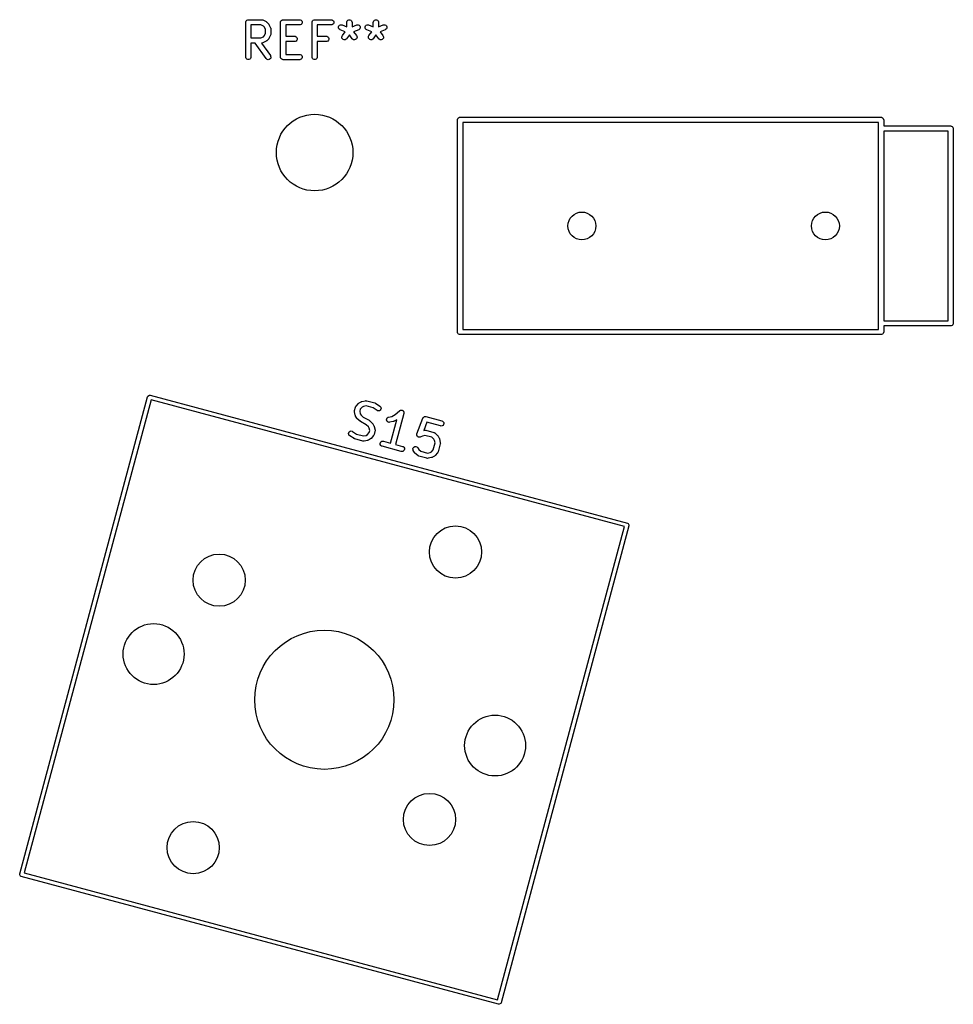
# Model space of a CAD drawing. Extents: x 100 to 226, y -132 to -42.
# Tile 7 of 33: x 199 to 226, y -132 to -103. Entities that reach past the tile are written whole.
import ezdxf

# ---------------------------------------------------------------- set-up
doc = ezdxf.new("R2010")
doc.units = 0
doc.layers.add('BLACK', color=7, linetype='CONTINUOUS')

msp = doc.modelspace()

# ---------------------------------------------------------------- linework, layer by layer
at = {"layer": 'BLACK', "linetype": 'CONTINUOUS'}
for p, q in [((205.392738, -103.341069), (205.394179, -103.326437)), ((205.394179, -103.326437), (205.405378, -103.299401)), ((205.405378, -103.299401), (205.42607, -103.278709)), ((205.42607, -103.278709), (205.453106, -103.26751)), ((205.453106, -103.26751), (205.467738, -103.266069)), ((205.467738, -103.266069), (205.84869, -103.266069)), ((205.84869, -103.266069), (205.863322, -103.26751)), ((205.863322, -103.26751), (205.865811, -103.268541)), ((205.865811, -103.268541), (205.868499, -103.268732)), ((205.868499, -103.268732), (205.882231, -103.273987)), ((205.882231, -103.273987), (205.977469, -103.321606)), ((205.977469, -103.321606), (205.983768, -103.32557)), ((205.983768, -103.32557), (205.985596, -103.326328)), ((205.985596, -103.326328), (205.987652, -103.328016)), ((206.392738, -103.341069), (206.394179, -103.326437)), ((206.394179, -103.326437), (206.405378, -103.299401)), ((206.405378, -103.299401), (206.42607, -103.278709)), ((206.42607, -103.278709), (206.453106, -103.26751)), ((206.453106, -103.26751), (206.467738, -103.266069)), ((206.467738, -103.266069), (206.943928, -103.266069)), ((206.943928, -103.266069), (206.95856, -103.26751)), ((206.95856, -103.26751), (206.985596, -103.278709)), ((206.985596, -103.278709), (207.006288, -103.299401)), ((207.006288, -103.299401), (207.017487, -103.326437)), ((207.017487, -103.326437), (207.017487, -103.355701)), ((207.2975, -103.341069), (207.298941, -103.326437)), ((207.298941, -103.326437), (207.31014, -103.299401)), ((207.31014, -103.299401), (207.330832, -103.278709)), ((207.330832, -103.278709), (207.357868, -103.26751)), ((207.357868, -103.26751), (207.3725, -103.266069)), ((207.3725, -103.266069), (207.84869, -103.266069)), ((207.84869, -103.266069), (207.863322, -103.26751)), ((207.863322, -103.26751), (207.890358, -103.278709)), ((207.890358, -103.278709), (207.91105, -103.299401)), ((207.91105, -103.299401), (207.922249, -103.326437)), ((207.922249, -103.326437), (207.922249, -103.355701)), ((208.2975, -103.341069), (208.298941, -103.326437)), ((208.298941, -103.326437), (208.31014, -103.299401)), ((208.31014, -103.299401), (208.330832, -103.278709)), ((208.330832, -103.278709), (208.357868, -103.26751)), ((208.357868, -103.26751), (208.387132, -103.26751)), ((208.387132, -103.26751), (208.414168, -103.278709)), ((208.414168, -103.278709), (208.43486, -103.299401)), ((208.43486, -103.299401), (208.446059, -103.326437)), ((208.446059, -103.326437), (208.4475, -103.341069)), ((209.059405, -103.341069), (209.060846, -103.326437)), ((209.060846, -103.326437), (209.072045, -103.299401)), ((209.072045, -103.299401), (209.092737, -103.278709)), ((209.092737, -103.278709), (209.119773, -103.26751)), ((209.119773, -103.26751), (209.149037, -103.26751)), ((209.149037, -103.26751), (209.176073, -103.278709)), ((209.176073, -103.278709), (209.196765, -103.299401)), ((209.196765, -103.299401), (209.207964, -103.326437)), ((209.207964, -103.326437), (209.209405, -103.341069)), ((205.392738, -104.341069), (205.392738, -103.341069)), ((205.830985, -103.416069), (205.542738, -103.416069)), ((205.542738, -103.416069), (205.542738, -103.789878)), ((205.899501, -103.450327), (205.830985, -103.416069)), ((205.929908, -103.480734), (205.899501, -103.450327)), ((205.964166, -103.54925), (205.929908, -103.480734)), ((205.964166, -103.656697), (205.964166, -103.54925)), ((205.987652, -103.328016), (205.989912, -103.329438)), ((205.989912, -103.329438), (205.991211, -103.330936)), ((205.991211, -103.330936), (205.996961, -103.335655)), ((205.996961, -103.335655), (206.04458, -103.383274)), ((206.04458, -103.383274), (206.049298, -103.389023)), ((206.049298, -103.389023), (206.050797, -103.390323)), ((206.050797, -103.390323), (206.052218, -103.392582)), ((206.052218, -103.392582), (206.053907, -103.394639)), ((206.053907, -103.394639), (206.054664, -103.396466)), ((206.054664, -103.396466), (206.058629, -103.402766)), ((206.058629, -103.402766), (206.106248, -103.498004)), ((206.106248, -103.498004), (206.111503, -103.511735)), ((206.111503, -103.511735), (206.111694, -103.514424)), ((206.111694, -103.514424), (206.112725, -103.516913)), ((206.112725, -103.516913), (206.114166, -103.531545)), ((206.114166, -103.531545), (206.114166, -103.674402)), ((206.392738, -104.341069), (206.392738, -103.341069)), ((206.943928, -103.416069), (206.542738, -103.416069)), ((206.542738, -103.416069), (206.542738, -103.742259)), ((206.95856, -103.414628), (206.943928, -103.416069)), ((206.985596, -103.403429), (206.95856, -103.414628)), ((207.006288, -103.382737), (206.985596, -103.403429)), ((207.017487, -103.355701), (207.006288, -103.382737)), ((207.2975, -104.341069), (207.2975, -103.341069)), ((207.84869, -103.416069), (207.4475, -103.416069)), ((207.4475, -103.416069), (207.4475, -103.742259)), ((207.863322, -103.414628), (207.84869, -103.416069)), ((207.890358, -103.403429), (207.863322, -103.414628)), ((207.91105, -103.382737), (207.890358, -103.403429)), ((207.922249, -103.355701), (207.91105, -103.382737)), ((208.060673, -103.470192), (208.071541, -103.443021)), ((208.06103, -103.499454), (208.060673, -103.470192)), ((208.072557, -103.526351), (208.06103, -103.499454)), ((208.071541, -103.443021), (208.09198, -103.422078)), ((208.0935, -103.54679), (208.072557, -103.526351)), ((208.09198, -103.422078), (208.118877, -103.410551)), ((208.106551, -103.553562), (208.0935, -103.54679)), ((208.253782, -103.612454), (208.106551, -103.553562)), ((208.118877, -103.410551), (208.148139, -103.410194)), ((208.148139, -103.410194), (208.162259, -103.41429)), ((208.162259, -103.41429), (208.2975, -103.468386)), ((208.2975, -103.468386), (208.2975, -103.341069)), ((208.4475, -103.341069), (208.4475, -103.468386)), ((208.4475, -103.468386), (208.582741, -103.41429)), ((208.638449, -103.553562), (208.491217, -103.612454)), ((208.582741, -103.41429), (208.596861, -103.410194)), ((208.596861, -103.410194), (208.626123, -103.410551)), ((208.626123, -103.410551), (208.65302, -103.422078)), ((208.651499, -103.54679), (208.638449, -103.553562)), ((208.672443, -103.526351), (208.651499, -103.54679)), ((208.65302, -103.422078), (208.673458, -103.443021)), ((208.68397, -103.499454), (208.672443, -103.526351)), ((208.673458, -103.443021), (208.684327, -103.470192)), ((208.684327, -103.470192), (208.68397, -103.499454)), ((208.822578, -103.470192), (208.833446, -103.443021)), ((208.822935, -103.499454), (208.822578, -103.470192)), ((208.834462, -103.526351), (208.822935, -103.499454)), ((208.833446, -103.443021), (208.853885, -103.422078)), ((208.855405, -103.54679), (208.834462, -103.526351)), ((208.853885, -103.422078), (208.880782, -103.410551)), ((208.868456, -103.553562), (208.855405, -103.54679)), ((209.015687, -103.612454), (208.868456, -103.553562)), ((208.880782, -103.410551), (208.910044, -103.410194)), ((208.910044, -103.410194), (208.924164, -103.41429)), ((208.924164, -103.41429), (209.059405, -103.468386)), ((209.059405, -103.468386), (209.059405, -103.341069)), ((209.209405, -103.341069), (209.209405, -103.468386)), ((209.209405, -103.468386), (209.344646, -103.41429)), ((209.400354, -103.553562), (209.253122, -103.612454)), ((209.344646, -103.41429), (209.358766, -103.410194)), ((209.358766, -103.410194), (209.388028, -103.410551)), ((209.388028, -103.410551), (209.414925, -103.422078)), ((209.413404, -103.54679), (209.400354, -103.553562)), ((209.434348, -103.526351), (209.413404, -103.54679)), ((209.414925, -103.422078), (209.435363, -103.443021)), ((209.445875, -103.499454), (209.434348, -103.526351)), ((209.435363, -103.443021), (209.446232, -103.470192)), ((209.446232, -103.470192), (209.445875, -103.499454)), ((205.542738, -103.789878), (205.830985, -103.789878)), ((205.830985, -103.789878), (205.899501, -103.75562)), ((205.977469, -103.884341), (205.882231, -103.93196)), ((205.899501, -103.75562), (205.929908, -103.725213)), ((205.929908, -103.725213), (205.964166, -103.656697)), ((205.983768, -103.880376), (205.977469, -103.884341)), ((205.985596, -103.879619), (205.983768, -103.880376)), ((205.987652, -103.87793), (205.985596, -103.879619)), ((205.989912, -103.876509), (205.987652, -103.87793)), ((205.991211, -103.87501), (205.989912, -103.876509)), ((205.996961, -103.870292), (205.991211, -103.87501)), ((206.04458, -103.822673), (205.996961, -103.870292)), ((206.049298, -103.816923), (206.04458, -103.822673)), ((206.050797, -103.815624), (206.049298, -103.816923)), ((206.052218, -103.813364), (206.050797, -103.815624)), ((206.053907, -103.811308), (206.052218, -103.813364)), ((206.054664, -103.80948), (206.053907, -103.811308)), ((206.058629, -103.803181), (206.054664, -103.80948)), ((206.106248, -103.707943), (206.058629, -103.803181)), ((206.111503, -103.694212), (206.106248, -103.707943)), ((206.111694, -103.691522), (206.111503, -103.694212)), ((206.112725, -103.689034), (206.111694, -103.691522)), ((206.114166, -103.674402), (206.112725, -103.689034)), ((206.542738, -103.742259), (206.801071, -103.742259)), ((206.801071, -103.892259), (206.542738, -103.892259)), ((206.542738, -103.892259), (206.542738, -104.266069)), ((206.801071, -103.742259), (206.815703, -103.7437)), ((206.815703, -103.890818), (206.801071, -103.892259)), ((206.815703, -103.7437), (206.842739, -103.754899)), ((206.842739, -103.879619), (206.815703, -103.890818)), ((206.842739, -103.754899), (206.863431, -103.775591)), ((206.863431, -103.858927), (206.842739, -103.879619)), ((206.863431, -103.775591), (206.87463, -103.802627)), ((206.87463, -103.831891), (206.863431, -103.858927)), ((206.87463, -103.802627), (206.87463, -103.831891)), ((207.4475, -103.742259), (207.705833, -103.742259)), ((207.705833, -103.892259), (207.4475, -103.892259)), ((207.4475, -103.892259), (207.4475, -104.341069)), ((207.705833, -103.742259), (207.720465, -103.7437)), ((207.720465, -103.890818), (207.705833, -103.892259)), ((207.720465, -103.7437), (207.747501, -103.754899)), ((207.747501, -103.879619), (207.720465, -103.890818)), ((207.747501, -103.754899), (207.768193, -103.775591)), ((207.768193, -103.858927), (207.747501, -103.879619)), ((207.768193, -103.775591), (207.779392, -103.802627)), ((207.779392, -103.831891), (207.768193, -103.858927)), ((207.779392, -103.802627), (207.779392, -103.831891)), ((208.154754, -103.765558), (208.162017, -103.73721)), ((208.158893, -103.794527), (208.154754, -103.765558)), ((208.173802, -103.819708), (208.158893, -103.794527)), ((208.162017, -103.73721), (208.169643, -103.72464)), ((208.169643, -103.72464), (208.253782, -103.612454)), ((208.197213, -103.837266), (208.173802, -103.819708)), ((208.225561, -103.844529), (208.197213, -103.837266)), ((208.25453, -103.84039), (208.225561, -103.844529)), ((208.279711, -103.825481), (208.25453, -103.84039)), ((208.289643, -103.81464), (208.279711, -103.825481)), ((208.3725, -103.704164), (208.289643, -103.81464)), ((208.455357, -103.81464), (208.3725, -103.704164)), ((208.465289, -103.825481), (208.455357, -103.81464)), ((208.49047, -103.84039), (208.465289, -103.825481)), ((208.519439, -103.844529), (208.49047, -103.84039)), ((208.491217, -103.612454), (208.575357, -103.72464)), ((208.547787, -103.837266), (208.519439, -103.844529)), ((208.571198, -103.819708), (208.547787, -103.837266)), ((208.586107, -103.794527), (208.571198, -103.819708)), ((208.575357, -103.72464), (208.582983, -103.73721)), ((208.582983, -103.73721), (208.590246, -103.765558)), ((208.590246, -103.765558), (208.586107, -103.794527)), ((208.916659, -103.765558), (208.923922, -103.73721)), ((208.920798, -103.794527), (208.916659, -103.765558)), ((208.935707, -103.819708), (208.920798, -103.794527)), ((208.923922, -103.73721), (208.931548, -103.72464)), ((208.931548, -103.72464), (209.015687, -103.612454)), ((208.959118, -103.837266), (208.935707, -103.819708)), ((208.987466, -103.844529), (208.959118, -103.837266)), ((209.016435, -103.84039), (208.987466, -103.844529)), ((209.041616, -103.825481), (209.016435, -103.84039)), ((209.051548, -103.81464), (209.041616, -103.825481)), ((209.134405, -103.704164), (209.051548, -103.81464)), ((209.217262, -103.81464), (209.134405, -103.704164)), ((209.227194, -103.825481), (209.217262, -103.81464)), ((209.252375, -103.84039), (209.227194, -103.825481)), ((209.281344, -103.844529), (209.252375, -103.84039)), ((209.253122, -103.612454), (209.337262, -103.72464)), ((209.309692, -103.837266), (209.281344, -103.844529)), ((209.333103, -103.819708), (209.309692, -103.837266)), ((209.348012, -103.794527), (209.333103, -103.819708)), ((209.337262, -103.72464), (209.344888, -103.73721)), ((209.344888, -103.73721), (209.352151, -103.765558)), ((209.352151, -103.765558), (209.348012, -103.794527)), ((205.666784, -103.939878), (205.542738, -103.939878)), ((205.542738, -103.939878), (205.542738, -104.341069)), ((205.977724, -104.384079), (205.666784, -103.939878)), ((205.863322, -103.938437), (205.849805, -103.939768)), ((205.849805, -103.939768), (206.100609, -104.29806)), ((205.865811, -103.937405), (205.863322, -103.938437)), ((205.868499, -103.937215), (205.865811, -103.937405)), ((205.882231, -103.93196), (205.868499, -103.937215)), ((205.394179, -104.355701), (205.392738, -104.341069)), ((205.405378, -104.382737), (205.394179, -104.355701)), ((205.42607, -104.403429), (205.405378, -104.382737)), ((205.453106, -104.414628), (205.42607, -104.403429)), ((205.48237, -104.414628), (205.453106, -104.414628)), ((205.509406, -104.403429), (205.48237, -104.414628)), ((205.530098, -104.382737), (205.509406, -104.403429)), ((205.541297, -104.355701), (205.530098, -104.382737)), ((205.542738, -104.341069), (205.541297, -104.355701)), ((205.987295, -104.395239), (205.977724, -104.384079)), ((206.011974, -104.410966), (205.987295, -104.395239)), ((206.040791, -104.416052), (206.011974, -104.410966)), ((206.069362, -104.409722), (206.040791, -104.416052)), ((206.093336, -104.39294), (206.069362, -104.409722)), ((206.109063, -104.368262), (206.093336, -104.39294)), ((206.100609, -104.29806), (206.107819, -104.310873)), ((206.107819, -104.310873), (206.114148, -104.339444)), ((206.114148, -104.339444), (206.109063, -104.368262)), ((206.394179, -104.355701), (206.392738, -104.341069)), ((206.405378, -104.382737), (206.394179, -104.355701)), ((206.42607, -104.403429), (206.405378, -104.382737)), ((206.453106, -104.414628), (206.42607, -104.403429)), ((206.467738, -104.416069), (206.453106, -104.414628)), ((206.943928, -104.416069), (206.467738, -104.416069)), ((206.542738, -104.266069), (206.943928, -104.266069)), ((206.943928, -104.266069), (206.95856, -104.26751)), ((206.95856, -104.414628), (206.943928, -104.416069)), ((206.95856, -104.26751), (206.985596, -104.278709)), ((206.985596, -104.403429), (206.95856, -104.414628)), ((206.985596, -104.278709), (207.006288, -104.299401)), ((207.006288, -104.382737), (206.985596, -104.403429)), ((207.006288, -104.299401), (207.017487, -104.326437)), ((207.017487, -104.355701), (207.006288, -104.382737)), ((207.017487, -104.326437), (207.017487, -104.355701)), ((207.298941, -104.355701), (207.2975, -104.341069)), ((207.31014, -104.382737), (207.298941, -104.355701)), ((207.330832, -104.403429), (207.31014, -104.382737)), ((207.357868, -104.414628), (207.330832, -104.403429)), ((207.387132, -104.414628), (207.357868, -104.414628)), ((207.414168, -104.403429), (207.387132, -104.414628)), ((207.43486, -104.382737), (207.414168, -104.403429)), ((207.446059, -104.355701), (207.43486, -104.382737)), ((207.4475, -104.341069), (207.446059, -104.355701)), ((211.4775, -106.14625), (211.478941, -106.131618)), ((211.4775, -112.24625), (211.4775, -106.14625)), ((211.478941, -106.131618), (211.49014, -106.104582)), ((211.49014, -106.104582), (211.510832, -106.08389)), ((211.510832, -106.08389), (211.537868, -106.072691)), ((211.537868, -106.072691), (211.5525, -106.07125)), ((211.5525, -106.07125), (223.6525, -106.07125)), ((223.6525, -106.07125), (223.667132, -106.072691)), ((223.667132, -106.072691), (223.694168, -106.08389)), ((223.694168, -106.08389), (223.71486, -106.104582)), ((223.71486, -106.104582), (223.726059, -106.131618)), ((223.726059, -106.131618), (223.7275, -106.14625)), ((223.7275, -106.14625), (223.7275, -106.32125)), ((211.6275, -106.22125), (211.6275, -112.17125)), ((223.5775, -106.22125), (211.6275, -106.22125)), ((223.5775, -112.17125), (223.5775, -106.22125)), ((223.7275, -106.32125), (225.6525, -106.32125)), ((225.6525, -106.32125), (225.667132, -106.322691)), ((225.667132, -106.322691), (225.694168, -106.33389)), ((225.694168, -106.33389), (225.71486, -106.354582)), ((225.71486, -106.354582), (225.726059, -106.381618)), ((225.726059, -106.381618), (225.7275, -106.39625)), ((225.7275, -106.39625), (225.7275, -111.99625)), ((223.7275, -106.47125), (223.7275, -111.92125)), ((225.5775, -106.47125), (223.7275, -106.47125)), ((225.5775, -111.92125), (225.5775, -106.47125)), ((223.7275, -111.92125), (225.5775, -111.92125)), ((225.6525, -112.07125), (223.7275, -112.07125)), ((223.7275, -112.07125), (223.7275, -112.24625)), ((225.667132, -112.069809), (225.6525, -112.07125)), ((225.694168, -112.05861), (225.667132, -112.069809)), ((225.71486, -112.037918), (225.694168, -112.05861)), ((225.726059, -112.010882), (225.71486, -112.037918)), ((225.7275, -111.99625), (225.726059, -112.010882)), ((211.478941, -112.260882), (211.4775, -112.24625)), ((211.49014, -112.287918), (211.478941, -112.260882)), ((211.510832, -112.30861), (211.49014, -112.287918)), ((211.537868, -112.319809), (211.510832, -112.30861)), ((211.5525, -112.32125), (211.537868, -112.319809)), ((223.6525, -112.32125), (211.5525, -112.32125)), ((211.6275, -112.17125), (223.5775, -112.17125)), ((223.667132, -112.319809), (223.6525, -112.32125)), ((223.694168, -112.30861), (223.667132, -112.319809)), ((223.71486, -112.287918), (223.694168, -112.30861)), ((223.726059, -112.260882), (223.71486, -112.287918)), ((223.7275, -112.24625), (223.726059, -112.260882)), ((202.583467, -114.087338), (202.623236, -114.064377)), ((202.623236, -114.064377), (202.646597, -114.065908)), ((202.646597, -114.065908), (216.362745, -117.741138)), ((198.897882, -127.824483), (202.573112, -114.108335)), ((202.673494, -114.197349), (199.029323, -127.797585)), ((202.573112, -114.108335), (202.583467, -114.087338)), ((216.27373, -117.84152), (202.673494, -114.197349)), ((208.56186, -114.379325), (208.632506, -114.299657)), ((208.632506, -114.299657), (208.637963, -114.2946)), ((208.637963, -114.2946), (208.63917, -114.293029)), ((208.63917, -114.293029), (208.641336, -114.291476)), ((208.641336, -114.291476), (208.643292, -114.289665)), ((208.643292, -114.289665), (208.645074, -114.288797)), ((208.645074, -114.288797), (208.651122, -114.284465)), ((208.651122, -114.284465), (208.709443, -114.250794)), ((208.709443, -114.250794), (208.716215, -114.247725)), ((208.716215, -114.247725), (208.717859, -114.246614)), ((208.717859, -114.246614), (208.720409, -114.245825)), ((208.720409, -114.245825), (208.722835, -114.244726)), ((208.722835, -114.244726), (208.724797, -114.244467)), ((208.724797, -114.244467), (208.731905, -114.242269)), ((208.731905, -114.242269), (208.836223, -114.220921)), ((208.836223, -114.220921), (208.850847, -114.219399)), ((208.850847, -114.219399), (208.853491, -114.219909)), ((208.853491, -114.219909), (208.856165, -114.219558)), ((208.856165, -114.219558), (208.870672, -114.221954)), ((208.870672, -114.221954), (209.100654, -114.283578)), ((209.100654, -114.283578), (209.107614, -114.286197)), ((209.107614, -114.286197), (209.109562, -114.286574)), ((209.109562, -114.286574), (209.111922, -114.287819)), ((209.111922, -114.287819), (209.114414, -114.288757)), ((209.114414, -114.288757), (209.115984, -114.289962)), ((209.115984, -114.289962), (209.122566, -114.293434)), ((209.122566, -114.293434), (209.248231, -114.376405)), ((208.518327, -114.52149), (208.518837, -114.518845)), ((208.519849, -114.536114), (208.518327, -114.52149)), ((208.518486, -114.516173), (208.520881, -114.501667)), ((208.518837, -114.518845), (208.518486, -114.516173)), ((208.541196, -114.640432), (208.519849, -114.536114)), ((208.520881, -114.501667), (208.54553, -114.409674)), ((208.543394, -114.647538), (208.541196, -114.640432)), ((208.543653, -114.649503), (208.543394, -114.647538)), ((208.544753, -114.65193), (208.543653, -114.649503)), ((208.54553, -114.409674), (208.550709, -114.395913)), ((208.550709, -114.395913), (208.55235, -114.393774)), ((208.55235, -114.393774), (208.55323, -114.391228)), ((208.55323, -114.391228), (208.56186, -114.379325)), ((208.685837, -114.465596), (208.670352, -114.523389)), ((208.670352, -114.523389), (208.68571, -114.598436)), ((208.68571, -114.598436), (208.70721, -114.635676)), ((208.736662, -114.408282), (208.685837, -114.465596)), ((208.70721, -114.635676), (208.771613, -114.692786)), ((208.7739, -114.386783), (208.736662, -114.408282)), ((208.84895, -114.371424), (208.7739, -114.386783)), ((209.050075, -114.425316), (208.84895, -114.371424)), ((209.165583, -114.501581), (209.050075, -114.425316)), ((209.178587, -114.508441), (209.165583, -114.501581)), ((209.20732, -114.513992), (209.178587, -114.508441)), ((209.235988, -114.508125), (209.20732, -114.513992)), ((209.260231, -114.491734), (209.235988, -114.508125)), ((209.248231, -114.376405), (209.259648, -114.385669)), ((209.259648, -114.385669), (209.276039, -114.409911)), ((209.276355, -114.467313), (209.260231, -114.491734)), ((209.276039, -114.409911), (209.281906, -114.43858)), ((209.281906, -114.43858), (209.276355, -114.467313)), ((209.590611, -114.675189), (209.690284, -114.617642)), ((209.690284, -114.617642), (209.813672, -114.509206)), ((209.935626, -114.584954), (209.696218, -115.478435)), ((209.813672, -114.509206), (209.813714, -114.509175)), ((209.813714, -114.509175), (209.813731, -114.509154)), ((209.813731, -114.509154), (209.813799, -114.509114)), ((209.813799, -114.509114), (209.825614, -114.500629)), ((209.825614, -114.500629), (209.832646, -114.498233)), ((209.832646, -114.498233), (209.839074, -114.494523)), ((209.839074, -114.494523), (209.846356, -114.493564)), ((209.846356, -114.493564), (209.853315, -114.491194)), ((209.853315, -114.491194), (209.860727, -114.491671)), ((209.860727, -114.491671), (209.868087, -114.490703)), ((209.868087, -114.490703), (209.875181, -114.492604)), ((209.875181, -114.492604), (209.882517, -114.493077)), ((209.882517, -114.493077), (209.889183, -114.496355)), ((209.889183, -114.496355), (209.896354, -114.498277)), ((209.896354, -114.498277), (209.90218, -114.502747)), ((209.90218, -114.502747), (209.908777, -114.505992)), ((209.908777, -114.505992), (209.913681, -114.511572)), ((209.913681, -114.511572), (209.91957, -114.516091)), ((209.91957, -114.516091), (209.923243, -114.522453)), ((209.923243, -114.522453), (209.928095, -114.527974)), ((209.928095, -114.527974), (209.930489, -114.535003)), ((209.930489, -114.535003), (209.934202, -114.541434)), ((209.934202, -114.541434), (209.935161, -114.54872)), ((209.935161, -114.54872), (209.93753, -114.555675)), ((209.935634, -114.584902), (209.935626, -114.584954)), ((209.935647, -114.584877), (209.935634, -114.584902)), ((209.935652, -114.584794), (209.935647, -114.584877)), ((209.938022, -114.570447), (209.935652, -114.584794)), ((209.93753, -114.555675), (209.937052, -114.563082)), ((209.937052, -114.563082), (209.938022, -114.570447)), ((208.545541, -114.654478), (208.544753, -114.65193)), ((208.546651, -114.656119), (208.545541, -114.654478)), ((208.549721, -114.662895), (208.546651, -114.656119)), ((208.583392, -114.721216), (208.549721, -114.662895)), ((208.587724, -114.727263), (208.583392, -114.721216)), ((208.588592, -114.729046), (208.587724, -114.727263)), ((208.590403, -114.731001), (208.588592, -114.729046)), ((208.591956, -114.733168), (208.590403, -114.731001)), ((208.593527, -114.734374), (208.591956, -114.733168)), ((208.598584, -114.739832), (208.593527, -114.734374)), ((208.678253, -114.810478), (208.598584, -114.739832)), ((208.679178, -114.811149), (208.678253, -114.810478)), ((208.679517, -114.811575), (208.679178, -114.811149)), ((208.684888, -114.815288), (208.679517, -114.811575)), ((208.690157, -114.819108), (208.684888, -114.815288)), ((208.690669, -114.819285), (208.690157, -114.819108)), ((208.691611, -114.819936), (208.690669, -114.819285)), ((208.856075, -114.911238), (208.691611, -114.819936)), ((208.771613, -114.692786), (208.936077, -114.784086)), ((208.920475, -114.968345), (208.856075, -114.911238)), ((208.936077, -114.784086), (208.937019, -114.784737)), ((208.937019, -114.784737), (208.93753, -114.784914)), ((208.93753, -114.784914), (208.942806, -114.788739)), ((208.942806, -114.788739), (208.94817, -114.792448)), ((208.94817, -114.792448), (208.948506, -114.792871)), ((208.948506, -114.792871), (208.949434, -114.793544)), ((208.949434, -114.793544), (209.029102, -114.864189)), ((209.029102, -114.864189), (209.034158, -114.869646)), ((209.034158, -114.869646), (209.03573, -114.870853)), ((209.03573, -114.870853), (209.037282, -114.873019)), ((209.037282, -114.873019), (209.039094, -114.874975)), ((209.039094, -114.874975), (209.03996, -114.876756)), ((209.03996, -114.876756), (209.044294, -114.882804)), ((209.044294, -114.882804), (209.077966, -114.941126)), ((209.438256, -114.767985), (209.443807, -114.739253)), ((209.444123, -114.796655), (209.438256, -114.767985)), ((209.443807, -114.739253), (209.459931, -114.714833)), ((209.460515, -114.820897), (209.444123, -114.796655)), ((209.459931, -114.714833), (209.484173, -114.698441)), ((209.484935, -114.837021), (209.460515, -114.820897)), ((209.484173, -114.698441), (209.498219, -114.694096)), ((209.513667, -114.842572), (209.484935, -114.837021)), ((209.498219, -114.694096), (209.590611, -114.675189)), ((209.528291, -114.84105), (209.513667, -114.842572)), ((209.632609, -114.819703), (209.528291, -114.84105)), ((209.55133, -115.439612), (209.73155, -114.767023)), ((209.639715, -114.817504), (209.632609, -114.819703)), ((209.641681, -114.817246), (209.639715, -114.817504)), ((209.64411, -114.816144), (209.641681, -114.817246)), ((209.646655, -114.815358), (209.64411, -114.816144)), ((209.648294, -114.814249), (209.646655, -114.815358)), ((209.655073, -114.811178), (209.648294, -114.814249)), ((209.73155, -114.767023), (209.655073, -114.811178)), ((210.313733, -115.17153), (210.482975, -114.72389)), ((210.482975, -114.72389), (210.485386, -114.719017)), ((210.485386, -114.719017), (210.485863, -114.717241)), ((210.485863, -114.717241), (210.486999, -114.715759)), ((210.486999, -114.715759), (210.489498, -114.710713)), ((210.489498, -114.710713), (210.497001, -114.702725)), ((210.497001, -114.702725), (210.503678, -114.694025)), ((210.503678, -114.694025), (210.506949, -114.692136)), ((210.506949, -114.692136), (210.509534, -114.689385)), ((210.509534, -114.689385), (210.519522, -114.684876)), ((210.599278, -114.840424), (210.511068, -115.073735)), ((210.519522, -114.684876), (210.529021, -114.679393)), ((210.529021, -114.679393), (210.532766, -114.678899)), ((210.532766, -114.678899), (210.536207, -114.677347)), ((210.536207, -114.677347), (210.547159, -114.677004)), ((210.547159, -114.677004), (210.558034, -114.675573)), ((210.558034, -114.675573), (210.563593, -114.676491)), ((210.563593, -114.676491), (210.565456, -114.676433)), ((210.565456, -114.676433), (210.567174, -114.677082)), ((210.567174, -114.677082), (210.57254, -114.677969)), ((210.57254, -114.677969), (211.032506, -114.801216)), ((210.993683, -114.946105), (210.599278, -114.840424)), ((211.032506, -114.801216), (211.046266, -114.806395)), ((211.062545, -114.930048), (211.037203, -114.94468)), ((211.046266, -114.806395), (211.069482, -114.824209)), ((211.08036, -114.906832), (211.062545, -114.930048)), ((211.069482, -114.824209), (211.084114, -114.849552)), ((211.087934, -114.878565), (211.08036, -114.906832)), ((211.084114, -114.849552), (211.087934, -114.878565)), ((208.345781, -115.165441), (208.351332, -115.136709)), ((208.351648, -115.19411), (208.345781, -115.165441)), ((208.351332, -115.136709), (208.367456, -115.112288)), ((208.368039, -115.218353), (208.351648, -115.19411)), ((208.367456, -115.112288), (208.391699, -115.095897)), ((208.391699, -115.095897), (208.420368, -115.09003)), ((208.420368, -115.09003), (208.4491, -115.095581)), ((208.4491, -115.095581), (208.462105, -115.102441)), ((208.462105, -115.102441), (208.577611, -115.178706)), ((208.577611, -115.178706), (208.778736, -115.232596)), ((208.853782, -115.217239), (208.891026, -115.195735)), ((208.891026, -115.195735), (208.941849, -115.138422)), ((208.941977, -115.005586), (208.920475, -114.968345)), ((208.941849, -115.138422), (208.957334, -115.080633)), ((208.957334, -115.080633), (208.941977, -115.005586)), ((209.074456, -115.212793), (209.065826, -115.224697)), ((209.075336, -115.210244), (209.074456, -115.212793)), ((209.076976, -115.208108), (209.075336, -115.210244)), ((209.082155, -115.194348), (209.076976, -115.208108)), ((209.077966, -114.941126), (209.081037, -114.947904)), ((209.081037, -114.947904), (209.082146, -114.949544)), ((209.082146, -114.949544), (209.082932, -114.952088)), ((209.106805, -115.102355), (209.082155, -115.194348)), ((209.082932, -114.952088), (209.084034, -114.954518)), ((209.084034, -114.954518), (209.084292, -114.956483)), ((209.084292, -114.956483), (209.086491, -114.96359)), ((209.086491, -114.96359), (209.107838, -115.067907)), ((209.1092, -115.087849), (209.106805, -115.102355)), ((209.107838, -115.067907), (209.10936, -115.082531)), ((209.10936, -115.082531), (209.108848, -115.085178)), ((209.108848, -115.085178), (209.1092, -115.087849)), ((210.309047, -115.193148), (210.310023, -115.189501)), ((210.310477, -115.204015), (210.309047, -115.193148)), ((210.309906, -115.185726), (210.313733, -115.17153)), ((210.310023, -115.189501), (210.309906, -115.185726)), ((210.31082, -115.214975), (210.310477, -115.204015)), ((210.312373, -115.218416), (210.31082, -115.214975)), ((210.511068, -115.073735), (210.531488, -115.069557)), ((210.531488, -115.069557), (210.546112, -115.068035)), ((210.546112, -115.068035), (210.548756, -115.068545)), ((210.548756, -115.068545), (210.551429, -115.068194)), ((210.551429, -115.068194), (210.565935, -115.07059)), ((210.565935, -115.07059), (210.795919, -115.132214)), ((210.795919, -115.132214), (210.809679, -115.137393)), ((210.809679, -115.137393), (210.811815, -115.139032)), ((210.811815, -115.139032), (210.814364, -115.139913)), ((210.814364, -115.139913), (210.826267, -115.148543)), ((210.826267, -115.148543), (210.905935, -115.219189)), ((211.008189, -114.9485), (210.993683, -114.946105)), ((211.037203, -114.94468), (211.008189, -114.9485)), ((208.379455, -115.227617), (208.368039, -115.218353)), ((208.505119, -115.310588), (208.379455, -115.227617)), ((208.511698, -115.314058), (208.505119, -115.310588)), ((208.513272, -115.315266), (208.511698, -115.314058)), ((208.515767, -115.316205), (208.513272, -115.315266)), ((208.518124, -115.317448), (208.515767, -115.316205)), ((208.52007, -115.317823), (208.518124, -115.317448)), ((208.527033, -115.320444), (208.52007, -115.317823)), ((208.757016, -115.382068), (208.527033, -115.320444)), ((208.771522, -115.384463), (208.757016, -115.382068)), ((208.774194, -115.384111), (208.771522, -115.384463)), ((208.776839, -115.384622), (208.774194, -115.384111)), ((208.791463, -115.3831), (208.776839, -115.384622)), ((208.778736, -115.232596), (208.853782, -115.217239)), ((208.89578, -115.361753), (208.791463, -115.3831)), ((208.902886, -115.359554), (208.89578, -115.361753)), ((208.904852, -115.359296), (208.902886, -115.359554)), ((208.907281, -115.358194), (208.904852, -115.359296)), ((208.909826, -115.357408), (208.907281, -115.358194)), ((208.911465, -115.356299), (208.909826, -115.357408)), ((208.918244, -115.353228), (208.911465, -115.356299)), ((208.976565, -115.319556), (208.918244, -115.353228)), ((208.982612, -115.315222), (208.976565, -115.319556)), ((208.984394, -115.314356), (208.982612, -115.315222)), ((208.986349, -115.312544), (208.984394, -115.314356)), ((208.988516, -115.310992), (208.986349, -115.312544)), ((208.989722, -115.30942), (208.988516, -115.310992)), ((208.99518, -115.304364), (208.989722, -115.30942)), ((209.065826, -115.224697), (208.99518, -115.304364)), ((209.253544, -115.452615), (209.261118, -115.424348)), ((209.257364, -115.481628), (209.253544, -115.452615)), ((209.271996, -115.506971), (209.257364, -115.481628)), ((209.261118, -115.424348), (209.278933, -115.401132)), ((209.278933, -115.401132), (209.304276, -115.3865)), ((209.304276, -115.3865), (209.333289, -115.38268)), ((209.333289, -115.38268), (209.347795, -115.385076)), ((209.347795, -115.385076), (209.55133, -115.439612)), ((209.696218, -115.478435), (209.899754, -115.532972)), ((210.312866, -115.222161), (210.312373, -115.218416)), ((210.318348, -115.231656), (210.312866, -115.222161)), ((210.322857, -115.241647), (210.318348, -115.231656)), ((210.325609, -115.244232), (210.322857, -115.241647)), ((210.327498, -115.247504), (210.325609, -115.244232)), ((210.336197, -115.254179), (210.327498, -115.247504)), ((210.344186, -115.261684), (210.336197, -115.254179)), ((210.347718, -115.263019), (210.344186, -115.261684)), ((210.350715, -115.265319), (210.347718, -115.263019)), ((210.361305, -115.268156), (210.350715, -115.265319)), ((210.371559, -115.272033), (210.361305, -115.268156)), ((210.375334, -115.271915), (210.371559, -115.272033)), ((210.378981, -115.272892), (210.375334, -115.271915)), ((210.389848, -115.271461), (210.378981, -115.272892)), ((210.400808, -115.271119), (210.389848, -115.271461)), ((210.404249, -115.269565), (210.400808, -115.271119)), ((210.407994, -115.269073), (210.404249, -115.269565)), ((210.421386, -115.263005), (210.407994, -115.269073)), ((210.469168, -115.235417), (210.421386, -115.263005)), ((210.544214, -115.22006), (210.469168, -115.235417)), ((210.739993, -115.272519), (210.544214, -115.22006)), ((210.797308, -115.323344), (210.739993, -115.272519)), ((210.781708, -115.631411), (210.834167, -115.435633)), ((210.81881, -115.360586), (210.797308, -115.323344)), ((210.834167, -115.435633), (210.81881, -115.360586)), ((210.905935, -115.219189), (210.91099, -115.224646)), ((210.91099, -115.224646), (210.912563, -115.225853)), ((210.912563, -115.225853), (210.914115, -115.228019)), ((210.914115, -115.228019), (210.915927, -115.229975)), ((210.915927, -115.229975), (210.916793, -115.231756)), ((210.916793, -115.231756), (210.921127, -115.237804)), ((210.921127, -115.237804), (210.954799, -115.296124)), ((210.983638, -115.457355), (210.922014, -115.687337)), ((210.954799, -115.296124), (210.957871, -115.302905)), ((210.957871, -115.302905), (210.958979, -115.304543)), ((210.958979, -115.304543), (210.959765, -115.307083)), ((210.959765, -115.307083), (210.960867, -115.309516)), ((210.960867, -115.309516), (210.961125, -115.311483)), ((210.961125, -115.311483), (210.963324, -115.318589)), ((210.963324, -115.318589), (210.984671, -115.422907)), ((210.986034, -115.442848), (210.983638, -115.457355)), ((210.984671, -115.422907), (210.986193, -115.437531)), ((210.986193, -115.437531), (210.985682, -115.440175)), ((210.985682, -115.440175), (210.986034, -115.442848)), ((209.295212, -115.524786), (209.271996, -115.506971)), ((209.308973, -115.529964), (209.295212, -115.524786)), ((209.860931, -115.677861), (209.308973, -115.529964)), ((209.875437, -115.680256), (209.860931, -115.677861)), ((209.904451, -115.676436), (209.875437, -115.680256)), ((209.899754, -115.532972), (209.913514, -115.538151)), ((209.929793, -115.661804), (209.904451, -115.676436)), ((209.913514, -115.538151), (209.93673, -115.555965)), ((209.947608, -115.638588), (209.929793, -115.661804)), ((209.93673, -115.555965), (209.951362, -115.581308)), ((209.955182, -115.610321), (209.947608, -115.638588)), ((209.951362, -115.581308), (209.955182, -115.610321)), ((210.198124, -115.607116), (210.205697, -115.57885)), ((210.201943, -115.636129), (210.198124, -115.607116)), ((210.208011, -115.649521), (210.201943, -115.636129)), ((210.205697, -115.57885), (210.223512, -115.555633)), ((210.241683, -115.707842), (210.208011, -115.649521)), ((210.223512, -115.555633), (210.248855, -115.541001)), ((210.246016, -115.713889), (210.241683, -115.707842)), ((210.246883, -115.715671), (210.246016, -115.713889)), ((210.248694, -115.717626), (210.246883, -115.715671)), ((210.250247, -115.719793), (210.248694, -115.717626)), ((210.248855, -115.541001), (210.277868, -115.537182)), ((210.251818, -115.720999), (210.250247, -115.719793)), ((210.256875, -115.726457), (210.251818, -115.720999)), ((210.336542, -115.797103), (210.256875, -115.726457)), ((210.277868, -115.537182), (210.306134, -115.544755)), ((210.306134, -115.544755), (210.329351, -115.56257)), ((210.329351, -115.56257), (210.337915, -115.574521)), ((210.337915, -115.574521), (210.365503, -115.622303)), ((210.365503, -115.622303), (210.422816, -115.673126)), ((210.422816, -115.673126), (210.618594, -115.725585)), ((210.618594, -115.725585), (210.693641, -115.710228)), ((210.693641, -115.710228), (210.730885, -115.688724)), ((210.730885, -115.688724), (210.781708, -115.631411)), ((210.905685, -115.717686), (210.835039, -115.797353)), ((210.914315, -115.705782), (210.905685, -115.717686)), ((210.915195, -115.703233), (210.914315, -115.705782)), ((210.916835, -115.701097), (210.915195, -115.703233)), ((210.922014, -115.687337), (210.916835, -115.701097)), ((210.348446, -115.805733), (210.336542, -115.797103)), ((210.350994, -115.806613), (210.348446, -115.805733)), ((210.353131, -115.808253), (210.350994, -115.806613)), ((210.366891, -115.813432), (210.353131, -115.808253)), ((210.596873, -115.875056), (210.366891, -115.813432)), ((210.61138, -115.877452), (210.596873, -115.875056)), ((210.614052, -115.8771), (210.61138, -115.877452)), ((210.616697, -115.877611), (210.614052, -115.8771)), ((210.631321, -115.876089), (210.616697, -115.877611)), ((210.735639, -115.854742), (210.631321, -115.876089)), ((210.742745, -115.852543), (210.735639, -115.854742)), ((210.744711, -115.852285), (210.742745, -115.852543)), ((210.74714, -115.851183), (210.744711, -115.852285)), ((210.749685, -115.850397), (210.74714, -115.851183)), ((210.751324, -115.849288), (210.749685, -115.850397)), ((210.758103, -115.846217), (210.751324, -115.849288)), ((210.816424, -115.812545), (210.758103, -115.846217)), ((210.822471, -115.808211), (210.816424, -115.812545)), ((210.824253, -115.807345), (210.822471, -115.808211)), ((210.826208, -115.805533), (210.824253, -115.807345)), ((210.828375, -115.803981), (210.826208, -115.805533)), ((210.829581, -115.802409), (210.828375, -115.803981)), ((210.835039, -115.797353), (210.829581, -115.802409)), ((216.362745, -117.741138), (216.383742, -117.751493)), ((216.383742, -117.751493), (216.406703, -117.791262)), ((212.629559, -131.441756), (216.27373, -117.84152)), ((216.405172, -117.814623), (212.729942, -131.530771)), ((216.406703, -117.791263), (216.405172, -117.814623)), ((216.406703, -117.791262), (216.406702, -117.791262)), ((216.406702, -117.791262), (216.406703, -117.791263)), ((198.896351, -127.847844), (198.897882, -127.824483)), ((198.919312, -127.887613), (198.896351, -127.847844)), ((198.940309, -127.897968), (198.919312, -127.887613)), ((212.656457, -131.573198), (198.940309, -127.897968)), ((199.029323, -127.797585), (212.629559, -131.441756)), ((212.679817, -131.574729), (212.656457, -131.573198)), ((212.679818, -131.574729), (212.679817, -131.574728)), ((212.679817, -131.574728), (212.679817, -131.574729)), ((212.719587, -131.551768), (212.679818, -131.574729)), ((212.729942, -131.530771), (212.719587, -131.551768))]:
    msp.add_line(p, q, dxfattribs=at)
at = {"layer": 'BLACK'}
for centre, radius in [((207.3725, -107.08625), 1.1), ((215.0525, -109.19625), 0.4), ((222.0525, -109.19625), 0.4), ((211.41978, -118.57005), 0.75), ((204.62875, -119.38), 0.75), ((202.744623, -121.504752), 0.875), ((207.651527, -122.819553), 2), ((212.558431, -124.134354), 0.875), ((210.674304, -126.259106), 0.75), ((203.883274, -127.069056), 0.75)]:
    msp.add_circle(centre, radius, dxfattribs=at)

doc.saveas('drawing.dxf')
